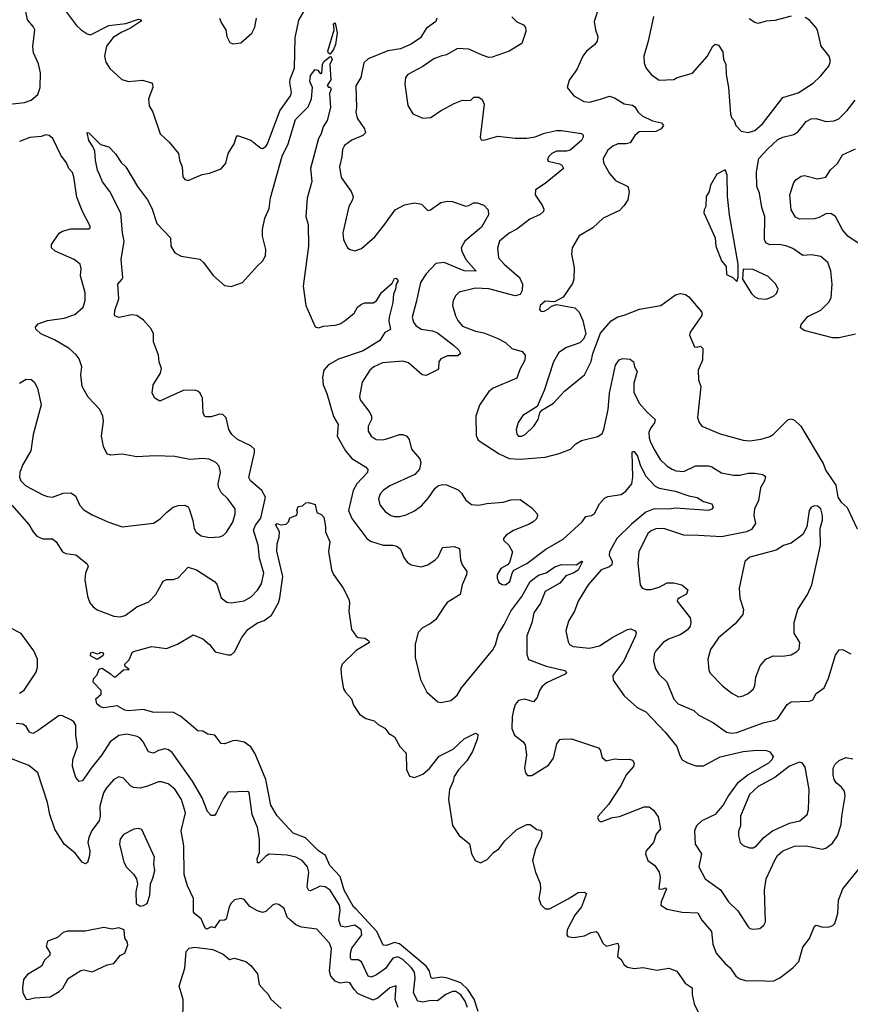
# Model space of a CAD drawing. Extents: x 2133489 to 2292442, y 756223 to 916462.
# Tile 109 of 256: x 2164256 to 2169283, y 847805 to 853766. Entities that reach past the tile are written whole.
import ezdxf

# ---------------------------------------------------------------- set-up
doc = ezdxf.new("R2010")
doc.units = 0

msp = doc.modelspace()

# ---------------------------------------------------------------- linework, layer by layer
at = {"layer": '0CON20XD'}
for points in [[(2164177, 853253), (2164285, 853263.8), (2164325, 853277.7), (2164365, 853312.2), (2164379.6, 853355), (2164382.1, 853445), (2164368.8, 853498.8), (2164340.5, 853565), (2164335.8, 853604.2), (2164346.9, 853705), (2164338.2, 853725), (2164304.2, 853764.2), (2164284.6, 853855)], [(2167762.5, 853847.5), (2167732.5, 853755), (2167740, 853705), (2167754.2, 853665), (2167750, 853635), (2167735.5, 853614.5), (2167686.2, 853575), (2167663.8, 853545), (2167628, 853465), (2167580.5, 853399.5), (2167568.8, 853355), (2167610, 853305), (2167670, 853270), (2167705, 853265.7), (2167770, 853285), (2167825, 853302.5), (2167855, 853292.5), (2167915, 853255.5), (2167965, 853248.9), (2167979.1, 853239.1), (2167998.8, 853205), (2168023.3, 853183.3), (2168085, 853152.7), (2168140.7, 853140.7), (2168152.9, 853125), (2168138.9, 853105), (2168105, 853089.4), (2168005, 853086.6), (2167978.8, 853065), (2167950.4, 853019.6), (2167926.4, 853013.6), (2167875, 853014.4), (2167845, 853001.1), (2167815, 852975.8), (2167787.5, 852925), (2167788.3, 852898.3), (2167825.6, 852835), (2167862.4, 852792.4), (2167936, 852755), (2167944, 852725), (2167936, 852675), (2167915, 852640), (2167885, 852610), (2167786.4, 852563.6), (2167723.8, 852505), (2167641.7, 852458.3), (2167599.2, 852385), (2167595.8, 852345.8), (2167610.8, 852265), (2167610, 852195), (2167601.2, 852168.8), (2167544.1, 852085.9), (2167491.7, 852058.3), (2167435, 852062), (2167405.8, 852035), (2167401.4, 852011.4), (2167410.5, 852000.5), (2167425, 852000), (2167456.7, 852015), (2167475, 852032.5), (2167505, 852042.5), (2167615, 852021.2), (2167642, 851995), (2167663.9, 851943.9), (2167682, 851865), (2167668.3, 851831.7), (2167645, 851808.8), (2167565, 851782.2), (2167519.4, 851750.6), (2167486.5, 851695), (2167429.2, 851520.8), (2167386.7, 851425), (2167301.2, 851368.8), (2167273.4, 851326.6), (2167260.8, 851285), (2167265, 851256.2), (2167275, 851243.9), (2167295, 851244.7), (2167315, 851255.4), (2167368.2, 851305)], [(2164527.3, 853827.3), (2164600.7, 853730.8), (2164628.9, 853705), (2164665, 853680), (2164685, 853674.6), (2164795, 853730.5), (2164897.8, 853742.2), (2164975, 853768.5), (2164993.3, 853765), (2164986.9, 853755), (2164926.2, 853715), (2164870.8, 853689.2), (2164822.4, 853657.6), (2164782.1, 853605), (2164768.4, 853545), (2164777.7, 853507.7), (2164801.3, 853471.3), (2164875, 853404.3), (2164915, 853392.2), (2165000, 853400), (2165053.6, 853383.6), (2165060, 853375), (2165061.2, 853355), (2165036.4, 853286.4), (2165040, 853245), (2165061.2, 853205), (2165106, 853075), (2165160, 853025), (2165218, 852955), (2165224, 852915), (2165238.8, 852875), (2165243.8, 852815), (2165255, 852797.5), (2165275, 852793.3), (2165361.2, 852828.8), (2165405, 852836.2), (2165475, 852862.5), (2165502.7, 852897.3), (2165518.1, 852955), (2165554.2, 853015), (2165565, 853052.5), (2165575, 853063.8), (2165655, 853036.9), (2165715, 852988.6), (2165725, 852985.8), (2165745, 852997.5), (2165756.4, 853015), (2165830.4, 853215), (2165895.5, 853305), (2165900, 853325), (2165890.5, 853385), (2165893.3, 853405), (2165918.1, 853471.9), (2165923.8, 853655), (2165946.2, 853763.8), (2165981.9, 853825)], [(2165465, 853776), (2165476.7, 853745), (2165503.9, 853703.9), (2165508.8, 853665), (2165528.3, 853628.3), (2165545, 853620), (2165595, 853626.7), (2165660, 853685), (2165678.8, 853721.2), (2165690, 853775)], [(2166780.8, 853775), (2166774.2, 853755), (2166716.7, 853713.3), (2166680.9, 853655), (2166625, 853617.7), (2166560.5, 853589.5)], [(2167235, 853782.5), (2167263.8, 853753.8), (2167305, 853734), (2167317.6, 853717.6), (2167319.2, 853695), (2167295, 853622), (2167218, 853575), (2167115, 853538.2), (2167095, 853537.8), (2167055, 853550.6)], [(2168091.5, 853785), (2168059.4, 853635), (2168033.5, 853545), (2168034.4, 853505), (2168045, 853474), (2168078, 853435), (2168125, 853400), (2168215, 853403.8), (2168235, 853416.2), (2168327.3, 853442.7), (2168416.1, 853543.9), (2168450, 853605), (2168465, 853616.7), (2168485, 853612.5), (2168511.7, 853571.7), (2168515.9, 853525.9), (2168530, 853495), (2168530.8, 853435), (2168545.8, 853355), (2168557, 853193), (2168565, 853170), (2168580, 853155), (2168590, 853125), (2168621.2, 853091.2), (2168665, 853083.1), (2168705, 853095.6), (2168751.9, 853135), (2168874.3, 853295), (2168967.4, 853322.6), (2169058.5, 853381.5), (2169104, 853425), (2169152.5, 853485), (2169162.9, 853515), (2169154.4, 853545), (2169106.7, 853605), (2169086.7, 853695), (2169077.1, 853715), (2169035, 853762), (2169010, 853780)], [(2168925, 853787.1), (2168825, 853760), (2168773.8, 853756.2), (2168725, 853742.9), (2168705, 853748), (2168671.1, 853771.1)], [(2166135, 853556.7), (2166125, 853562.5), (2166121.4, 853575), (2166160, 853705), (2166155, 853740), (2166165, 853746.7), (2166176.5, 853686.5), (2166166.9, 853615), (2166155.5, 853584.5), (2166135, 853556.7)], [(2167055, 853550.6), (2166975, 853588.1), (2166905, 853592), (2166837.9, 853552.1), (2166805, 853545.8), (2166762.1, 853527.9), (2166695, 853482.5), (2166604, 853435), (2166591.4, 853415), (2166587.1, 853375), (2166605.8, 853245.8), (2166635.7, 853195.7), (2166695, 853168.8), (2166745, 853173.8), (2166802.5, 853215), (2166885, 853259.2), (2166935, 853278.8), (2166985, 853277.5), (2167005, 853297.5), (2167035, 853297.5), (2167055, 853282.5), (2167066, 853255), (2167042, 853055), (2167048.8, 853038.8), (2167065, 853036), (2167148.9, 853061.1), (2167255, 853049.4), (2167325, 853048.8), (2167375, 853057.6), (2167431.6, 853078.4), (2167505, 853094.5), (2167535, 853094.5), (2167655, 853076.2), (2167666.1, 853066.1), (2167666.2, 853055), (2167655.8, 853035), (2167586.9, 852975), (2167565, 852969.4), (2167505, 852970.4), (2167476.9, 852955), (2167456.9, 852935), (2167450, 852915), (2167455, 852910), (2167523.4, 852893.4), (2167536, 852885), (2167546.2, 852865), (2167436.5, 852773.5), (2167377.5, 852735), (2167375.7, 852705), (2167419.8, 852639.8), (2167428.3, 852618.3), (2167425.7, 852605), (2167405, 852587.3), (2167342.3, 852557.7), (2167265, 852497.7), (2167217.2, 852472.8), (2167160.6, 852425), (2167147, 852383), (2167154.4, 852325), (2167188.5, 852285), (2167280, 852205), (2167299.5, 852165), (2167296.8, 852126.8), (2167285, 852102.2), (2167255, 852093.3), (2167095, 852136.4), (2167015, 852139.7), (2166915, 852117.1), (2166895, 852096.2), (2166878.6, 852065), (2166875.7, 852035), (2166893.9, 851973.9), (2166906.7, 851945), (2166935, 851910.6), (2167015, 851880), (2167065, 851870), (2167145, 851837.8), (2167195, 851811.4), (2167235, 851775.7), (2167297.6, 851757.6), (2167315.7, 851735), (2167312.9, 851705), (2167282.6, 851647.4), (2167263.9, 851596.1), (2167120.8, 851535), (2167095.4, 851514.6), (2167037.9, 851432.1), (2167015.7, 851365), (2167019.3, 851249.3), (2167031.2, 851221.2), (2167157, 851137), (2167218.9, 851108.9), (2167285.5, 851104.5), (2167435, 851117.5), (2167521.2, 851138.8), (2167588.8, 851165), (2167621.7, 851198.3), (2167655, 851217.5), (2167755, 851242), (2167780.3, 851259.7), (2167791.1, 851285), (2167817.6, 851405), (2167825.8, 851505), (2167862.1, 851675), (2167883.4, 851706.6), (2167905, 851714.2), (2167949.7, 851709.7), (2167971.2, 851695), (2167977.1, 851665), (2167992.2, 851635), (2167973.1, 851565), (2167971.7, 851511.7), (2168004.5, 851445), (2168050.9, 851390.9), (2168101.4, 851345), (2168098.1, 851325), (2168070.6, 851289.4), (2168062.6, 851267.4), (2168064.4, 851235), (2168072.2, 851215), (2168095, 851164), (2168132.9, 851102.9), (2168175, 851063.3), (2168204, 851045), (2168227.5, 851035), (2168275, 851031.2), (2168345, 851065.6), (2168424, 851064), (2168445, 851058.5), (2168502.9, 851022.9), (2168575, 851008.5), (2168615, 851007.9), (2168665, 851019.6), (2168705, 851020.9), (2168753.2, 851013.2), (2168769.4, 850999.4), (2168764.3, 850975), (2168738.8, 850931.2), (2168727.7, 850855), (2168702.9, 850805), (2168697.9, 850765), (2168709.5, 850715), (2168685, 850679.5), (2168654.7, 850665.3), (2168502.5, 850635), (2168363.6, 850643.6), (2168275, 850645.3), (2168155, 850684.6), (2168105, 850682.9), (2168078.1, 850671.9), (2168058.1, 850655), (2168002.5, 850545), (2167997.5, 850475), (2168011.2, 850345), (2168023.3, 850325), (2168046.2, 850316.2), (2168075, 850316.7), (2168125, 850330.6), (2168175, 850355.9), (2168215, 850357.1), (2168263.8, 850345), (2168298.8, 850315), (2168291.7, 850288.3), (2168248.8, 850265), (2168236.2, 850255), (2168234, 850245), (2168314.4, 850145), (2168318, 850118), (2168312.5, 850095), (2168297.1, 850072.9), (2168256.8, 850043.2), (2168182.5, 850015), (2168150, 849995), (2168105, 849945.8), (2168095.6, 849925), (2168092.4, 849882.4), (2168104, 849835), (2168123.2, 849803.2), (2168173, 849757), (2168215, 849653.3), (2168240, 849625), (2168335, 849582.9), (2168365, 849555.8), (2168455, 849510), (2168533.3, 849453.3), (2168565, 849446.4), (2168595, 849451.2), (2168755, 849508.9), (2168825.3, 849524.7), (2168845, 849534.4), (2168899.7, 849620.3), (2168924.1, 849635.9), (2169035, 849640), (2169055, 849647.5), (2169075, 849687.5), (2169125, 849720), (2169150.9, 849779.1), (2169192.2, 849917.8), (2169215, 849951.2), (2169235, 849953.8), (2169285, 849927.5)], [(2164475.7, 850605), (2164515, 850544.2), (2164535, 850534.2), (2164595.9, 850525.9), (2164665, 850472.5), (2164670, 850455), (2164654.5, 850415.5), (2164650, 850375), (2164665.4, 850275), (2164680.4, 850235), (2164700.4, 850210.4), (2164725, 850193.3), (2164825, 850154.2), (2164865, 850150.8), (2164895, 850159.2), (2164965, 850212), (2165037.6, 850242.4), (2165080, 850285), (2165125, 850366), (2165145, 850375.8), (2165185, 850376), (2165215, 850386), (2165275, 850452), (2165325, 850434.4), (2165435.5, 850365.5), (2165448.6, 850348.6), (2165475.3, 850265.3), (2165509.8, 850239.8), (2165535, 850235.4), (2165615, 850247.3), (2165657.3, 850272.7), (2165695, 850311.9), (2165719, 850351), (2165733, 850415), (2165707.2, 850505), (2165698.3, 850585), (2165671.8, 850675), (2165682, 850705), (2165715, 850748.6), (2165743, 850875), (2165721.6, 850915), (2165652.9, 850975), (2165642.2, 850995), (2165677.5, 851145), (2165676, 851166), (2165654.2, 851185), (2165575, 851224.5), (2165539.1, 851255), (2165521.5, 851285), (2165505.4, 851355.4), (2165486.2, 851375), (2165465, 851376.9), (2165415, 851361.1), (2165385, 851360.8), (2165375, 851366.2), (2165366.6, 851386.6), (2165361.5, 851475), (2165347.5, 851505), (2165335, 851516.5), (2165315, 851523.6), (2165245, 851521.8), (2165164.4, 851485.6), (2165105, 851456.7), (2165073.6, 851473.6), (2165056.7, 851505), (2165064, 851555), (2165108.6, 851625), (2165114.4, 851655), (2165100.5, 851695), (2165095.4, 851735.4), (2165066, 851815), (2165066, 851865), (2165052, 851895), (2165006.1, 851946.1), (2164965, 851975.5), (2164935, 851979.1), (2164855, 851962.5), (2164835, 851970), (2164829.5, 851979.5), (2164831.4, 852005), (2164856.5, 852075), (2164849.2, 852165), (2164875, 852192), (2164879.5, 852205), (2164869.4, 852315), (2164889, 852425), (2164877.9, 852475), (2164867.5, 852595), (2164801.6, 852725), (2164756.5, 852785), (2164738.7, 852828.7), (2164726.7, 852855), (2164713.8, 852915), (2164710, 852970), (2164698.7, 852998.7), (2164673.8, 853035), (2164665, 853082.5), (2164675, 853080), (2164745, 853010), (2164795, 852996.7), (2164835, 852953.8), (2164870.7, 852900.7), (2164898, 852875), (2164968.8, 852755), (2165030, 852675), (2165055.6, 852625), (2165085, 852532), (2165168, 852445), (2165170.8, 852395), (2165194.2, 852355), (2165232.5, 852335), (2165345.7, 852315.7), (2165368.8, 852295), (2165427.3, 852217.3), (2165495, 852156.2), (2165535, 852150.8), (2165605, 852174.2), (2165694.7, 852275.3), (2165726.2, 852303.8), (2165743.6, 852336.4), (2165745.3, 852374.7), (2165725.5, 852455.5), (2165725.2, 852495), (2165740.3, 852565), (2165766.7, 852623.3), (2165773.1, 852686.9), (2165845, 852939.4), (2165880.3, 853015), (2165925, 853160.8), (2166001.4, 853238.6), (2166022.8, 853287.2), (2166027.5, 853355), (2166012.2, 853392.2), (2166015, 853428.8), (2166045, 853463.3), (2166060, 853460), (2166075, 853440), (2166085, 853442.5), (2166089.4, 853495), (2166097.1, 853512.9), (2166135, 853543.3), (2166140.7, 853540.7), (2166146.2, 853525), (2166133.5, 853495), (2166138.3, 853401.7), (2166117.5, 853367.5), (2166125, 853357.5), (2166135, 853357.5), (2166140, 853345), (2166131.2, 853318.8), (2166137.1, 853235), (2166117.5, 853155), (2166092.6, 853117.4), (2166080, 853075), (2166064.1, 853045.9), (2166016.6, 852865), (2166023.6, 852786.4), (2165996.2, 852685), (2165986.9, 852575), (2166001.5, 852525), (2166002.8, 852395), (2165972.2, 852152.2), (2165987.7, 852035), (2166045, 851906.9), (2166065, 851901.2), (2166095, 851909.6), (2166165, 851915.5), (2166195.4, 851924.6), (2166225, 851944.4), (2166280, 851990), (2166301.2, 852025), (2166325, 852043.8), (2166345, 852051.2), (2166395, 852052), (2166415, 852064), (2166446, 852115), (2166509.7, 852170.3), (2166525, 852198.6), (2166535, 852202), (2166546, 852185), (2166533.3, 852165), (2166530.4, 852135), (2166518.5, 852105), (2166514.3, 852054.3), (2166492.5, 851965), (2166490.4, 851940.4), (2166499.4, 851890.6), (2166465, 851871.4), (2166435, 851824.5), (2166335, 851761.6), (2166185, 851711.6), (2166125, 851675.6), (2166096.6, 851643.4), (2166088.3, 851601.7), (2166093.3, 851555), (2166115, 851503.8), (2166154.1, 851364.1), (2166183.3, 851315), (2166176.7, 851245), (2166226.7, 851156.7), (2166265, 851108.9), (2166348.9, 851058.9), (2166363, 851043), (2166360.6, 851025), (2166295.5, 850955), (2166274.1, 850915.9), (2166245.4, 850795), (2166266.6, 850746.6), (2166356, 850625), (2166379.8, 850609.8), (2166455, 850584.4), (2166515, 850584.4), (2166538, 850578), (2166559.7, 850559.7), (2166580.3, 850510.3), (2166601.2, 850481.2), (2166625.9, 850465.9), (2166685, 850453.3), (2166725, 850466), (2166771.2, 850495), (2166788, 850515), (2166815, 850571.2), (2166885, 850577.1), (2166916.7, 850565), (2166924.4, 850495), (2166934.5, 850465), (2166961.4, 850425), (2166960.6, 850405), (2166934.4, 850345), (2166922, 850285), (2166842.8, 850237.2), (2166826.9, 850215), (2166774.7, 850135.3), (2166740.9, 850109.1), (2166692.9, 850085), (2166666.9, 850055), (2166648.6, 849985), (2166649.2, 849905), (2166682.2, 849772.2), (2166720, 849695), (2166785.9, 849635.9), (2166805, 849632), (2166865, 849644.3), (2166903.5, 849676.5), (2166929.8, 849720.2), (2167118.9, 849951.1), (2167135, 849981.2), (2167152.9, 850047.1), (2167188.8, 850105), (2167227.3, 850185), (2167295.6, 850274.4), (2167346.1, 850365), (2167395, 850403.4), (2167442.8, 850417.2), (2167495, 850453.2), (2167535, 850468.5), (2167625, 850465.6), (2167655, 850486.9), (2167662.5, 850485), (2167635, 850433.8), (2167605.7, 850415), (2167561.1, 850398.9), (2167524.7, 850355), (2167436.8, 850303.2), (2167407.3, 850232.7), (2167367.8, 850175), (2167355.5, 850114.5), (2167325.4, 850035), (2167324.1, 849925), (2167335, 849892.9), (2167442.6, 849852.6), (2167555.3, 849825.3), (2167566, 849815), (2167561.2, 849805), (2167445, 849752.2), (2167415, 849727.8), (2167401.1, 849705), (2167388.3, 849661.7), (2167365, 849636.2), (2167312.1, 849652.1), (2167275, 849644.5), (2167255, 849619.2), (2167244.6, 849585.4), (2167235.5, 849545), (2167234.5, 849474.5), (2167250, 849435), (2167303.2, 849393.2), (2167314.2, 849375), (2167324, 849315), (2167310, 849235), (2167316.1, 849206.1), (2167330, 849190), (2167355, 849190), (2167456.3, 849253.7), (2167487.1, 849295), (2167507.3, 849382.7), (2167525, 849407.5), (2167535, 849410), (2167595, 849411.2), (2167757.9, 849357.9), (2167769.2, 849345), (2167780, 849300), (2167805, 849278.8), (2167855, 849292), (2167896.1, 849286.1), (2167945, 849290), (2167965, 849283.3), (2167973.8, 849265), (2167970, 849245), (2167926.9, 849195), (2167895, 849132), (2167820, 849015), (2167756.7, 848945), (2167753.6, 848933.6), (2167762.5, 848915), (2167775, 848910), (2167843.8, 848936.2), (2167885, 848942.5), (2168035, 849001.2), (2168065, 849000), (2168090.6, 848980.6), (2168119.1, 848939.1), (2168133.3, 848866.7), (2168107.1, 848835), (2168090.8, 848785), (2168046.7, 848735), (2168043.3, 848715), (2168056.4, 848676.4), (2168098.8, 848645), (2168125.7, 848605), (2168131.4, 848575), (2168123.3, 848505), (2168145, 848502), (2168165, 848510), (2168170, 848505), (2168137.1, 848425), (2168136, 848406), (2168175, 848380), (2168265, 848362.9), (2168358.9, 848358.9), (2168384.6, 848314.6), (2168441.9, 848245), (2168449.7, 848169.7), (2168470.8, 848115), (2168523.4, 848053.4), (2168555, 848026.2), (2168590, 847975), (2168615, 847958.8), (2168655, 847946.7), (2168715, 847949.2), (2168815, 847944.2), (2168855.4, 847964.6), (2168934, 848025), (2168970.8, 848065), (2168995, 848150), (2169035, 848202.5), (2169065, 848277.5), (2169075, 848283.3), (2169117, 848273), (2169155, 848273.8), (2169177.3, 848282.7), (2169188.8, 848295), (2169207.8, 848355), (2169211.5, 848435), (2169237.1, 848505), (2169366.8, 848663.2)], [(2166560.5, 853589.5), (2166483.2, 853576.8), (2166365, 853529.1), (2166338.1, 853505), (2166321.1, 853415), (2166290.8, 853365), (2166294.3, 853235), (2166289.2, 853205), (2166298.7, 853168.7), (2166342, 853105), (2166348.3, 853081.7), (2166333.3, 853065), (2166265, 853036.5), (2166222.2, 853005), (2166210.2, 852979.8), (2166206.2, 852935), (2166190.5, 852875), (2166201.4, 852811.4), (2166262.5, 852725), (2166274.2, 852695), (2166270.8, 852675), (2166247.5, 852635), (2166212.5, 852475), (2166216, 852435), (2166240, 852385), (2166255, 852373.8), (2166285, 852366.2), (2166325, 852380), (2166405, 852450.8), (2166459.5, 852520.5), (2166528.8, 852615), (2166585, 852646), (2166645, 852658), (2166688.3, 852648.3), (2166725, 852610), (2166742.5, 852615), (2166805, 852660), (2166845, 852668.1), (2166872.5, 852665), (2166955, 852637.5), (2166975, 852641.5), (2167002.5, 852657.5), (2167025, 852656.9), (2167065, 852643.2), (2167090.2, 852615), (2167092.5, 852585), (2167051.2, 852508.8), (2166950.5, 852425), (2166928.2, 852385), (2166931.2, 852365), (2166955.4, 852315), (2167017.5, 852242.5), (2166945, 852246.1), (2166825, 852295.8), (2166775, 852289.6), (2166715, 852226.7), (2166681.3, 852175), (2166655, 852056.2), (2166631.5, 851965), (2166638.5, 851935), (2166653.6, 851915), (2166685, 851892.7), (2166755, 851882.6), (2166785, 851870), (2166881.8, 851795), (2166914.4, 851765), (2166924, 851745), (2166908.2, 851731.8), (2166845, 851730.6), (2166805, 851712), (2166792, 851695), (2166791.2, 851655), (2166784.2, 851645.8), (2166715, 851610.8), (2166691.2, 851615), (2166608.3, 851688.3), (2166575, 851698.2), (2166452.3, 851687.7), (2166400, 851665), (2166375.4, 851644.6), (2166328.9, 851571.1), (2166312.2, 851485), (2166316.9, 851465), (2166375, 851387.1), (2166384.5, 851365), (2166384.4, 851345), (2166365.6, 851305), (2166365.6, 851275), (2166382.5, 851245), (2166413.9, 851223.9), (2166455, 851222), (2166495, 851234.6), (2166555, 851253.6), (2166575, 851254.4), (2166598, 851245), (2166612.5, 851225), (2166627.5, 851165), (2166676.6, 851106.6), (2166684.1, 851084.1), (2166674.5, 851045.5), (2166647.4, 851012.6), (2166495, 850944.5), (2166455, 850915.6), (2166437.8, 850895), (2166427.8, 850865), (2166435, 850828.8), (2166468.1, 850788.1), (2166502, 850765), (2166525, 850758.2), (2166555, 850759.1), (2166595, 850768.1), (2166645, 850791.9), (2166687.4, 850822.6), (2166729.1, 850870.9), (2166769.3, 850930.7), (2166790, 850945), (2166815, 850951.1), (2166839.3, 850949.3), (2166908.9, 850918.9), (2166929.1, 850899.1), (2166955, 850858), (2166990.9, 850830.9), (2167035, 850826.9), (2167082.9, 850837.1), (2167182.5, 850845), (2167228.7, 850858.7), (2167285, 850860.8), (2167355, 850810), (2167386.7, 850775), (2167390, 850765), (2167383.3, 850745), (2167364.3, 850725.7), (2167338.5, 850711.5), (2167245, 850672.5), (2167200, 850645), (2167183.3, 850625), (2167183.9, 850613.9), (2167216.2, 850585), (2167238, 850545), (2167220.7, 850479.3), (2167207.5, 850465), (2167166.8, 850443.2), (2167145.7, 850404.3), (2167144.5, 850384.5), (2167155, 850358.8), (2167175, 850345.8), (2167195, 850344.3), (2167221.4, 850365), (2167235.8, 850415), (2167247.1, 850432.9), (2167325, 850473.6), (2167439.2, 850560.8), (2167545, 850621.5), (2167659.4, 850725), (2167681.6, 850758.4), (2167716.2, 850763.8), (2167734.6, 850775.4), (2167765, 850835.8), (2167795, 850870), (2167815, 850880), (2167895, 850891.8), (2167925, 850911.1), (2167961.1, 850955), (2167966.5, 850996.5), (2167963.3, 851145), (2167965, 851152.5), (2167975, 851152), (2167995, 851123.8), (2168010, 851070), (2168043.5, 851003.5), (2168101, 850941), (2168125, 850928.9), (2168222.3, 850912.3), (2168305, 850883.5), (2168355, 850873.5), (2168395, 850849.6), (2168443.8, 850835), (2168452.5, 850815), (2168445, 850802.5), (2168425, 850795.5), (2168225, 850809.5), (2168185, 850802.5), (2168096.4, 850803.6), (2168045, 850784.2), (2167957.5, 850712.5), (2167869.3, 850625), (2167824.7, 850545), (2167823.5, 850525), (2167840.6, 850485), (2167839.2, 850465), (2167826, 850454), (2167775.7, 850435), (2167696.7, 850345), (2167635.8, 850245), (2167612.5, 850185), (2167578, 850125), (2167560.6, 850065), (2167575, 850000), (2167583.9, 849983.9), (2167605, 849970.5), (2167705, 849961.8), (2167765, 849975.6), (2167845, 850028.2), (2167935, 850074.3), (2167955, 850077.5), (2167981.2, 850065), (2167987.5, 850055), (2167983.1, 850035), (2167912.9, 849885), (2167845.6, 849795), (2167847.6, 849767.6), (2167913.1, 849673.1), (2167992.8, 849602.8), (2168045.9, 849575.9), (2168162.2, 849452.2), (2168231.9, 849365), (2168250.3, 849310.3), (2168265.6, 849285.6), (2168296.4, 849266.4), (2168347.8, 849247.8), (2168395, 849248.5), (2168495, 849303.9), (2168635, 849334.6), (2168715, 849343.3), (2168775, 849340.8), (2168795, 849333.8), (2168815.7, 849305.7), (2168808.1, 849285), (2168787.5, 849265), (2168665.4, 849195), (2168598.2, 849141.8), (2168545, 849069.1), (2168514.7, 849015), (2168465, 848953.8), (2168384.3, 848915), (2168351.5, 848885), (2168339.5, 848855), (2168343.1, 848775), (2168381.9, 848715), (2168366.4, 848636.4), (2168404, 848565), (2168497.9, 848497.9), (2168546, 848425), (2168601.4, 848371.4), (2168663.8, 848275), (2168675, 848264), (2168695, 848260), (2168735.7, 848264.3), (2168760, 848285), (2168770, 848305), (2168763.9, 848495), (2168772.5, 848565), (2168825, 848678.6), (2168842.2, 848705), (2168874.2, 848735), (2168945, 848762.5), (2169015, 848764.4), (2169115, 848744.3), (2169135, 848750), (2169175, 848781.4), (2169206, 848824), (2169227, 848893), (2169230.4, 848945), (2169252.1, 849065), (2169246.8, 849095), (2169229.9, 849119.9), (2169196.6, 849146.6), (2169185.3, 849165), (2169178, 849195), (2169178.8, 849235), (2169190.7, 849259.3), (2169215, 849280.8), (2169255, 849298.5), (2169298.8, 849291.2)], [(2169315, 851861.9), (2169215, 851839.2), (2169175, 851839.7), (2169002.5, 851885), (2168980.5, 851900.5), (2168985, 851920), (2169025, 851968.1), (2169105, 852008.1), (2169155, 852057.5), (2169166.2, 852085), (2169173.8, 852165), (2169165.5, 852245), (2169146.5, 852295), (2169105, 852332.3), (2169048, 852342), (2168995, 852337.5), (2168935, 852380.5), (2168898.8, 852395), (2168855.4, 852404.6), (2168795, 852402.7), (2168771.9, 852415), (2168763.1, 852435), (2168765.3, 852575), (2168748.1, 852628.1), (2168733.2, 852715), (2168716.8, 852755), (2168714.6, 852845), (2168730, 852925), (2168783.8, 852985), (2168845, 853040.5), (2168875, 853054.5), (2168940, 853070), (2168965, 853087.5), (2168986.4, 853113.6), (2169015, 853149.2), (2169045, 853165.6), (2169075, 853166.9), (2169135, 853148.6), (2169185, 853154.4), (2169213.4, 853166.6), (2169264.5, 853215.5), (2169311.7, 853278.3)], [(2164255, 851566.2), (2164295, 851590), (2164325, 851588), (2164343, 851573), (2164363.1, 851535), (2164386.7, 851435), (2164338.1, 851255), (2164323.3, 851155), (2164275, 851072.9), (2164257.1, 851025), (2164255.4, 850995.4), (2164262.2, 850975), (2164294.1, 850944.1), (2164395, 850890), (2164425, 850880), (2164455, 850876.2), (2164519.7, 850900.3), (2164565, 850901.4), (2164593.4, 850883.4), (2164619.2, 850825), (2164645, 850798.6), (2164695, 850768.6), (2164790, 850725), (2164876.6, 850696.6), (2165065, 850718.6), (2165106.9, 850743.1), (2165145.8, 850785), (2165185, 850814.3), (2165215.7, 850825.7), (2165255, 850825.8), (2165275, 850816.2), (2165282, 850805), (2165303.7, 850733.7), (2165311.2, 850685), (2165323, 850663), (2165355, 850641.5), (2165405, 850631.5), (2165464.4, 850635.6), (2165486.7, 850643.3), (2165507.5, 850662.5), (2165545, 850723.8), (2165559.2, 850775), (2165560, 850805), (2165515.5, 850865.5), (2165474.4, 850904.4), (2165460, 850935), (2165458, 850955), (2165470.8, 851025), (2165462.7, 851062.7), (2165443.3, 851085), (2165402.5, 851105), (2165365, 851109.2), (2165285, 851103.1), (2165195, 851120.8), (2165075, 851126), (2164965, 851120), (2164875.5, 851135.5), (2164805, 851128.6), (2164785.6, 851135.6), (2164762.8, 851182.8), (2164750.4, 851245), (2164762.5, 851335), (2164759.2, 851365), (2164740, 851405), (2164670.3, 851480.3), (2164634.5, 851544.5), (2164625.7, 851615), (2164632, 851665), (2164615, 851713.3), (2164597.6, 851737.6), (2164555, 851775.6), (2164467.4, 851827.4), (2164384, 851864), (2164353, 851893), (2164352.5, 851905), (2164367.5, 851925), (2164425, 851944), (2164525, 851958.2), (2164588.7, 851981.3), (2164639.2, 852025), (2164653.1, 852065), (2164652.1, 852112.1), (2164624.3, 852215), (2164628.6, 852258.6), (2164622, 852285), (2164586.2, 852315), (2164471.2, 852365), (2164448.8, 852385), (2164448.8, 852405), (2164495, 852473.3), (2164515, 852485.8), (2164565, 852500), (2164675, 852500), (2164682.5, 852505), (2164683.3, 852515), (2164635.6, 852605), (2164602, 852692), (2164584.3, 852815), (2164575, 852840), (2164552.5, 852865), (2164538.3, 852898.3), (2164505, 852946.2), (2164456.1, 853046.1), (2164435, 853065.6), (2164415, 853068.9), (2164385, 853058.9), (2164318.3, 853051.7), (2164255, 853029.4)], [(2169355, 852396.5), (2169268.6, 852455), (2169235, 852494.2), (2169192.5, 852575), (2169165, 852592.9), (2169135, 852591.2), (2169095, 852568.6), (2169065, 852560), (2168975, 852559.2), (2168950.5, 852570.5), (2168924.2, 852615), (2168917.1, 852705), (2168940.3, 852779.7), (2168955, 852798.8), (2168985, 852818), (2169005, 852822), (2169085, 852802.5), (2169135, 852813.3), (2169163.3, 852856.7), (2169205, 852896.2), (2169235, 852948), (2169315, 852984.2)], [(2168595, 852180), (2168603, 852207), (2168603.3, 852285), (2168552.5, 852585), (2168539.4, 852695), (2168537.3, 852827.3), (2168525, 852857.5), (2168475, 852830), (2168436.4, 852763.6), (2168427.5, 852725), (2168410, 852695), (2168407.5, 852635), (2168397.5, 852615), (2168397, 852597), (2168463.8, 852445), (2168468, 852395), (2168503.3, 852305), (2168532.3, 852272.3), (2168534.1, 852224.1), (2168572.5, 852205), (2168595, 852180)], [(2168775, 852074.3), (2168817.7, 852092.3), (2168835, 852107.5), (2168846, 852135), (2168832.5, 852165), (2168785, 852210.8), (2168695, 852254.2), (2168633.6, 852256.4), (2168630, 852195), (2168685, 852108.8), (2168705, 852088), (2168725, 852078), (2168775, 852074.3)], [(2167368.2, 851305), (2167394.4, 851345), (2167404.2, 851385.8), (2167415, 851402.5), (2167485.6, 851444.4), (2167553, 851517), (2167674.3, 851615.7), (2167714.3, 851695.7), (2167724.2, 851745), (2167771.7, 851868.3), (2167835, 851943.3), (2167875, 851966.5), (2167915, 851976.5), (2168005.9, 852014.1), (2168135, 852036.2), (2168225, 852099.2), (2168255, 852107.5), (2168285, 852102.9), (2168305, 852087.5), (2168383.3, 851995), (2168383.1, 851975), (2168313.8, 851875), (2168308.8, 851855), (2168340, 851785), (2168355, 851782.5), (2168375, 851790), (2168390, 851775), (2168387.5, 851705), (2168361.2, 851645), (2168363.3, 851585), (2168378.8, 851545), (2168358, 851358), (2168367.3, 851327.3), (2168384.3, 851304.3), (2168495, 851258.1), (2168635, 851220), (2168675, 851215.6), (2168743, 851227), (2168795, 851243.1), (2168815.7, 851255), (2168905, 851344.2), (2168925, 851349.2), (2168945, 851342), (2168984, 851305), (2169118.3, 851078.3), (2169135, 851037.5), (2169195, 850947.5), (2169208, 850875), (2169226.7, 850845), (2169263.6, 850813.6), (2169324.2, 850684.2)], [(2164207.4, 850827.4), (2164310.5, 850710.5), (2164336.7, 850665), (2164359.4, 850639.4), (2164395, 850623.1), (2164455, 850622.9), (2164475.7, 850605)], [(2167030.8, 847760.8), (2167005.5, 847835.5), (2166968.3, 847895), (2166925, 847934.6), (2166845, 847962.8), (2166810.9, 847969.1), (2166755, 847960.4), (2166745.7, 847965), (2166735.2, 848005.2), (2166716.5, 848035), (2166555, 848171.5), (2166525, 848179.5), (2166475, 848161.2), (2166455, 848164), (2166417.1, 848245), (2166291.5, 848381.5), (2166276.1, 848396.1), (2166219, 848495), (2166195, 848578.2), (2166132.7, 848645), (2166106.6, 848705), (2166064.1, 848734.1), (2165985, 848813.8), (2165911.9, 848841.9), (2165815, 848946.9), (2165775, 849010.8), (2165746.2, 849165), (2165681.4, 849321.4), (2165655, 849363.1), (2165615, 849392), (2165565, 849401.2), (2165545, 849400), (2165495, 849381.2), (2165475, 849383.3), (2165437.5, 849435), (2165395, 849441.2), (2165365, 849458), (2165335, 849460.8), (2165229.2, 849549.2), (2165183.2, 849573.2), (2165068.1, 849571.9), (2165005, 849590), (2164911.7, 849581.7), (2164892.5, 849585), (2164845, 849612), (2164765, 849600.8), (2164745, 849606.2), (2164722.5, 849625), (2164717.5, 849655), (2164748.3, 849681.7), (2164750, 849705), (2164700, 849755), (2164702.5, 849775), (2164725, 849800), (2164737, 849833), (2164755, 849840), (2164806.4, 849806.4), (2164825, 849787.5), (2164835, 849787.5), (2164885, 849830), (2164918.3, 849831.7), (2164895, 849850), (2164892.5, 849865), (2164918.8, 849891.2), (2164936.7, 849935), (2164945, 849941.2), (2165055, 849970.8), (2165145, 849959.4), (2165210, 849985), (2165305, 850042.5), (2165365, 850018), (2165405, 849983.8), (2165439.4, 849939.4), (2165515, 849920), (2165535, 849920.6), (2165555, 849939.2), (2165600.5, 850025), (2165637.1, 850075), (2165695, 850114.4), (2165735, 850128.9), (2165779.5, 850160.5), (2165821.4, 850235), (2165830.6, 850265), (2165847.5, 850395), (2165812.3, 850547.7), (2165814, 850595), (2165826.4, 850633.6), (2165827.5, 850665), (2165805, 850710), (2165815, 850716.7), (2165835, 850707.5), (2165868.3, 850711.7), (2165882.5, 850725), (2165890.7, 850749.3), (2165933.6, 850766.4), (2165937.5, 850785), (2165932.5, 850795), (2165941.7, 850818.3), (2165967, 850823), (2165988.3, 850841.7), (2166005, 850842.5), (2166045, 850830), (2166053.3, 850783.3), (2166080.7, 850770.7), (2166096, 850755), (2166107.5, 850695), (2166106.2, 850665), (2166132.9, 850605), (2166124.1, 850545.9), (2166142.5, 850435), (2166155, 850406.7), (2166213.8, 850325), (2166247, 850257), (2166251.9, 850235), (2166247.9, 850185), (2166264.3, 850075), (2166293.2, 850033.2), (2166305, 850026), (2166345, 850021.2), (2166367.7, 850007.7), (2166372.5, 849995), (2166292.7, 849947.3), (2166206.7, 849865), (2166200, 849835), (2166202.5, 849785), (2166216.2, 849715), (2166226.7, 849695), (2166263.8, 849655), (2166276, 849615), (2166312.3, 849562.3), (2166350, 849535), (2166400.5, 849520.5), (2166425, 849498.8), (2166465, 849476.7), (2166490, 849445), (2166525, 849423.3), (2166555.6, 849365.6), (2166594.4, 849324.4), (2166596.4, 849226.4), (2166615, 849185.7), (2166645, 849177.1), (2166695, 849197.5), (2166736.5, 849233.5), (2166795, 849306.5), (2166880.2, 849349.8), (2166945, 849411.4), (2167015, 849446.7), (2167027.7, 849437.7), (2167027.1, 849415), (2166995.8, 849335), (2166961.1, 849278.9), (2166910.8, 849225), (2166886, 849185), (2166880, 849155), (2166857.5, 849105), (2166850, 849045), (2166875, 848887.5), (2166915, 848826.2), (2166977.3, 848777.3), (2166990, 848715), (2167013.3, 848675), (2167045, 848661.2), (2167085, 848680.8), (2167122.9, 848725), (2167154.7, 848745.3), (2167191.4, 848795), (2167265, 848864), (2167325, 848893.3), (2167345, 848893.3), (2167385, 848863.3), (2167408.8, 848858.8), (2167416.1, 848846.1), (2167412.5, 848815), (2167376.9, 848745), (2167358.9, 848675), (2167376.7, 848605), (2167405.4, 848535.4), (2167407.4, 848502.6), (2167398.6, 848445), (2167408.8, 848408.8), (2167435, 848383.8), (2167462.3, 848382.3), (2167575, 848443.3), (2167635, 848481.1), (2167673.8, 848483.8), (2167686.2, 848475), (2167656.5, 848395), (2167615, 848344), (2167569.2, 848255), (2167566.4, 848226.4), (2167572.5, 848215), (2167605, 848208.8), (2167675, 848219.2), (2167715, 848240), (2167745, 848246.7), (2167755, 848237.5), (2167785.8, 848175), (2167805, 848157.1), (2167876, 848175), (2167880.8, 848155), (2167874.2, 848095), (2167895.5, 848075.5), (2167915, 848043.8), (2167935, 848030), (2167975, 848022.5), (2168028.3, 848028.3), (2168110.8, 848010.8), (2168183.9, 848023.9), (2168233.3, 848005), (2168283.4, 847933.4), (2168325.8, 847905), (2168326.2, 847865), (2168337.3, 847807.3), (2168365, 847748.8)], [(2168605, 849667.1), (2168635, 849672.2), (2168665, 849685.8), (2168696.7, 849715), (2168705.5, 849735), (2168711.1, 849785), (2168737.8, 849855), (2168771.4, 849895), (2168815, 849914.4), (2168875, 849912.5), (2168925, 849921.1), (2168959.8, 849940.2), (2168972.9, 849955), (2168978.1, 849995), (2168942.8, 850052.8), (2168942.6, 850117.4), (2168965.5, 850194.5), (2169023.7, 850286.3), (2169050.6, 850345), (2169102.5, 850585), (2169100, 850685), (2169113.8, 850735), (2169113.8, 850765), (2169103.3, 850805), (2169085, 850820), (2169066.4, 850823.6), (2169046.1, 850813.9), (2169033.8, 850795), (2169018.8, 850695), (2168995, 850650), (2168925, 850597.5), (2168877.6, 850582.4), (2168833.3, 850555), (2168772.6, 850537.4), (2168675, 850512.5), (2168644.2, 850485), (2168610, 850325), (2168614.6, 850264.6), (2168635.6, 850195), (2168631.9, 850165), (2168585, 850108), (2168485, 850024.2), (2168437.4, 849952.6), (2168420.6, 849895), (2168425.8, 849825), (2168436.8, 849806.8), (2168512, 849732), (2168565, 849688.6), (2168605, 849667.1)], [(2164255, 849689.6), (2164283.7, 849706.3), (2164356.2, 849815), (2164364.1, 849845.9), (2164363.2, 849895), (2164341.9, 849945), (2164265, 850050.4), (2164197.8, 850085)], [(2164725, 849892.5), (2164684, 849914), (2164687, 849933), (2164696.4, 849936.4), (2164725, 849926.7), (2164740, 849930), (2164745, 849937.5), (2164756.7, 849935), (2164762.5, 849925), (2164760, 849915), (2164725, 849892.5)], [(2166965.9, 847785), (2166951.7, 847825), (2166925, 847861.6), (2166895, 847882.5), (2166875, 847881.9), (2166834.5, 847865), (2166785, 847826), (2166745, 847827.1), (2166695, 847817.1), (2166665.6, 847825), (2166638.4, 847875), (2166649.8, 847965), (2166645, 848000), (2166627.5, 848025), (2166575, 848076.2), (2166545, 848091.4), (2166515, 848084.2), (2166469, 848021), (2166415, 847983.2), (2166385, 847969.6), (2166365.3, 847975.3), (2166325, 848061.2), (2166305, 848074.1), (2166264.7, 848074.7), (2166257.2, 848087.2), (2166257.1, 848115), (2166266.8, 848145), (2166325.9, 848225), (2166322.7, 848255), (2166285, 848283.4), (2166225, 848271.2), (2166198.8, 848278.8), (2166187.3, 848315), (2166194.4, 848375), (2166191.8, 848405), (2166135, 848495.6), (2166105.3, 848515.3), (2166075, 848521.2), (2166015, 848492.3), (2166005, 848493.8), (2165995.9, 848515), (2165999, 848555), (2166006.6, 848605), (2165997.7, 848637.7), (2165966.4, 848676.4), (2165926.4, 848696.4), (2165875, 848707.7), (2165765, 848713.8), (2165745, 848702.5), (2165705, 848661.8), (2165695, 848661.9), (2165693.9, 848685), (2165707.7, 848725), (2165706.4, 848805), (2165695.5, 848875), (2165663.6, 848955), (2165645, 849087.5), (2165635, 849093.3), (2165515, 849088.6), (2165488.5, 849051.5), (2165445, 848961.2), (2165435, 848948.8), (2165415, 848948), (2165391.7, 848971.7), (2165361.2, 849055), (2165302.1, 849155), (2165178.7, 849328.7), (2165155.9, 849345.9), (2165135, 849350.9), (2165095, 849341.4), (2165065.5, 849324.5), (2165035, 849332.5), (2165003.3, 849395), (2164985.9, 849415.9), (2164967, 849427), (2164905, 849440.4), (2164855, 849432.7), (2164802.9, 849395), (2164752.9, 849315), (2164688.2, 849235), (2164645, 849170), (2164635, 849158.8), (2164615, 849153.8), (2164595, 849177.5), (2164575.5, 849245.5), (2164577.1, 849285), (2164605.5, 849365), (2164595.5, 849435), (2164595.6, 849495), (2164584.2, 849515), (2164570, 849525), (2164515, 849551.9), (2164495, 849554.2), (2164368, 849462), (2164335, 849444.4), (2164315, 849452.5), (2164295, 849487.8), (2164275, 849501.1), (2164235, 849505.4)], [(2166547.3, 847785), (2166527.3, 847835), (2166535, 847916.7), (2166495, 847904.4), (2166425, 847843.2), (2166395, 847829.3), (2166305, 847868.2), (2166279.1, 847895), (2166254, 847935), (2166235, 847938.5), (2166195, 847932.7), (2166164.8, 847944.8), (2166139.2, 847975), (2166130.3, 848005), (2166142.9, 848142.9), (2166130.9, 848175), (2166055, 848260), (2165961.7, 848271.7), (2165926.8, 848286.8), (2165894.3, 848314.3), (2165875, 848333.3), (2165856.2, 848385), (2165825, 848408.8), (2165805, 848413.3), (2165785, 848406.2), (2165745, 848366.2), (2165725, 848360.8), (2165695, 848370), (2165647.9, 848397.9), (2165615, 848440), (2165595, 848446.2), (2165555, 848436.7), (2165535, 848417.5), (2165523.8, 848395), (2165505, 848320), (2165495, 848314), (2165465, 848313.3), (2165435, 848267.5), (2165415, 848273.8), (2165389.3, 848260.7), (2165377.5, 848265), (2165355, 848323.3), (2165315, 848352.5), (2165308.6, 848365), (2165307.1, 848445), (2165271.7, 848521.7), (2165251.1, 848591.1), (2165250, 848765), (2165232.9, 848855), (2165259.2, 848965), (2165235.3, 849045), (2165195, 849107.8), (2165155, 849138.9), (2165115, 849151.9), (2165095, 849152.2), (2165029.2, 849125), (2164985, 849113.5), (2164945, 849117.3), (2164927.4, 849127.4), (2164885, 849174.2), (2164855, 849181.4), (2164825, 849165.7), (2164780.6, 849115), (2164763.3, 849085), (2164741.1, 849005), (2164742.8, 848945), (2164736.6, 848915), (2164691.8, 848858.2), (2164674.7, 848815), (2164668.9, 848785), (2164679.6, 848735), (2164677.5, 848705), (2164666.3, 848663.7), (2164655, 848656), (2164635, 848665.8), (2164590.9, 848720.9), (2164525.5, 848775), (2164468.2, 848865), (2164438.1, 848955), (2164425, 849026.7), (2164366.4, 849206.4), (2164310.8, 849250.8), (2164143.8, 849315)], [(2168671.7, 848751.7), (2168695, 848753.1), (2168714.3, 848765), (2168759.4, 848815), (2168812.2, 848855), (2168915, 848901.8), (2168977.5, 848915), (2169021.8, 848955), (2169029.2, 848985), (2169032.7, 849105), (2169010, 849240), (2168994.2, 849264.2), (2168975, 849270.8), (2168915, 849247.5), (2168825, 849177.3), (2168725, 849124.5), (2168672.9, 849075), (2168617.9, 848945), (2168617.8, 848885), (2168606.8, 848853.2), (2168605.6, 848825), (2168615.5, 848785.5), (2168635, 848765.8), (2168671.7, 848751.7)], [(2164985, 848400), (2165005, 848403.8), (2165026.7, 848415), (2165043.8, 848465), (2165046.7, 848535), (2165062.3, 848567.7), (2165074.2, 848615), (2165068.1, 848655), (2165072.5, 848695), (2164995, 848862.5), (2164975, 848870), (2164945.7, 848864.3), (2164885, 848834), (2164864.4, 848805), (2164860, 848775), (2164885.6, 848665), (2164902.9, 848635), (2164945, 848593.8), (2164962, 848565), (2164968, 848535), (2164958, 848485), (2164960, 848415), (2164985, 848400)], [(2164305, 847833.8), (2164345, 847844), (2164439.7, 847850.3), (2164495, 847882.9), (2164516.6, 847903.4), (2164548.8, 847961.2), (2164625, 848010), (2164645, 848014), (2164695, 848001.2), (2164785, 848044), (2164825, 848052.5), (2164865, 848100), (2164892.5, 848115), (2164910, 848165), (2164906.7, 848185), (2164892.5, 848205), (2164887.5, 848255), (2164855, 848268.8), (2164815, 848260.8), (2164765, 848270), (2164653, 848247), (2164545, 848247.5), (2164519.3, 848240.7), (2164485, 848208.8), (2164425, 848186.7), (2164416.7, 848155), (2164438.8, 848118.8), (2164438.3, 848101.7), (2164407.5, 848075), (2164387.5, 848035), (2164303.8, 847985), (2164280, 847955), (2164272, 847905), (2164274, 847875), (2164295, 847836.7), (2164305, 847833.8)], [(2165243.6, 847695), (2165245.6, 847835), (2165221.4, 847915), (2165255.5, 848024.5), (2165264.4, 848125), (2165281.2, 848145), (2165315, 848150.8), (2165425, 848136), (2165488.2, 848108.2), (2165525, 848076.7), (2165556.4, 848083.6), (2165625, 848063.8), (2165655, 848040), (2165695, 847988.8), (2165705.8, 847925), (2165735, 847891.4), (2165757.9, 847867.9), (2165776.1, 847836.1), (2165838.8, 847778.8)]]:
    msp.add_lwpolyline(points, dxfattribs=at)

doc.saveas('drawing.dxf')
